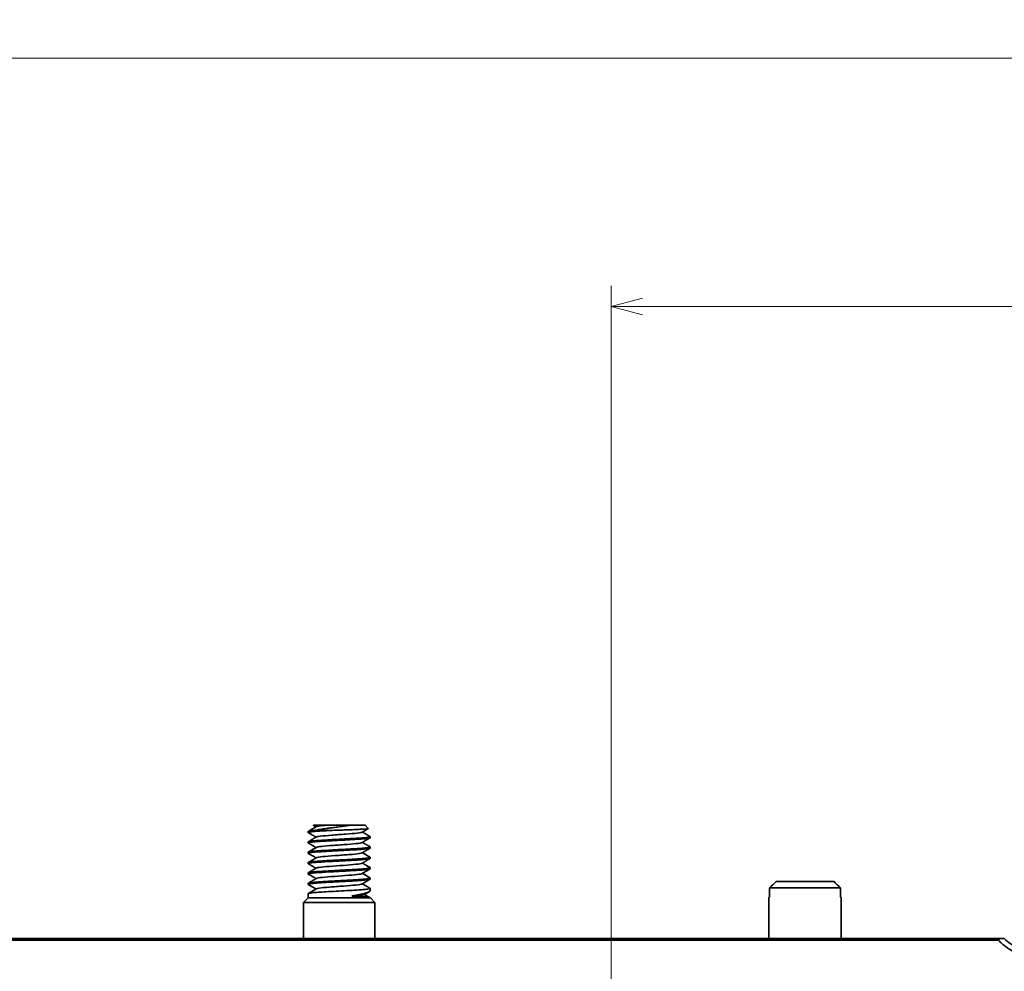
# Model space of a CAD drawing. Header units: millimetres. Extents: x 31 to 1647, y 187 to 975.
# Tile 76 of 151: x 1103 to 1198, y 728 to 820. Entities that reach past the tile are written whole.
import ezdxf

# ---------------------------------------------------------------- set-up
doc = ezdxf.new("R2010")
doc.units = ezdxf.units.MM
doc.layers.add('1', color=7, linetype='Continuous', true_color=0xffffff)
doc.styles.add('kanji2', font='simplex.shx', dxfattribs={"bigfont": 'bigfont.shx'})
doc.dimstyles.get("Standard").update_dxf_attribs({"dimtxt": 0.18, "dimasz": 0.18, "dimexe": 0.18, "dimexo": 0.0625, "dimgap": 0.09, "dimtad": 0, "dimtih": 1, "dimtoh": 1, "dimdec": 4, "dimzin": 0, "dimdsep": 46, "dimtxsty": 'Standard', "dimcen": 0.09, "dimadec": 0, "dimazin": 0, "dimtfac": 1, "dimtdec": 4, "dimtofl": 0, "dimtmove": 0, "dimatfit": 3, "dimfxl": 1, "dimtolj": 1, "dimtzin": 0, "dimarcsym": 0})

# ---------------------------------------------------------------- blocks, each defined once
blk = doc.blocks.new('_U13')
at = {"layer": '1', "color": 146, "lineweight": 13}
for p, q in [((1160.14034, 489.863674), (1160.14034, 794.404317)), ((1501.572678, 489.784801), (1501.572678, 794.404317)), ((1160.14034, 792.404317), (1163.140337, 793.208165)), ((1160.14034, 792.404317), (1501.572678, 792.404317)), ((1160.14034, 792.404317), (1163.140342, 791.600469)), ((1501.572678, 792.404317), (1498.572675, 793.208165)), ((1501.572678, 792.404317), (1498.572681, 791.600469))]:
    blk.add_line(p, q, dxfattribs=at)
at = {"layer": '1', "color": 146, "linetype": 'Continuous', "lineweight": 13, "insert": (1324.478493, 792.170809), "char_height": 3, "attachment_point": 7, "line_spacing_factor": 0.63253, "style": 'kanji2'}
blk.add_mtext('\\W0.9183;341.4', dxfattribs=at)
blk = doc.blocks.new('_Open')
at = {"color": 0, "linetype": 'ByBlock', "lineweight": -2}
for p, q in [((-1, 0.166667), (0, 0)), ((-1, -0.166667), (0, 0)), ((0, 0), (-1, 0))]:
    blk.add_line(p, q, dxfattribs=at)
blk = doc.blocks.new('_U14')
at = {"layer": '1', "color": 146, "lineweight": 13}
for p, q in [((1042.396509, 415.784238), (1042.396509, 818.404317)), ((1619.316509, 415.784238), (1619.316509, 818.404317)), ((1042.396509, 816.404317), (1045.396506, 817.208165)), ((1619.316509, 816.404317), (1616.316506, 817.208165)), ((1042.396509, 816.404317), (1619.316509, 816.404317)), ((1042.396509, 816.404317), (1045.396512, 815.600469)), ((1619.316509, 816.404317), (1616.316512, 815.600469))]:
    blk.add_line(p, q, dxfattribs=at)
at = {"layer": '1', "color": 146, "linetype": 'Continuous', "lineweight": 13, "insert": (1324.478493, 816.170809), "char_height": 3, "attachment_point": 7, "line_spacing_factor": 0.63253, "style": 'kanji2'}
blk.add_mtext('\\W0.9303;576.9', dxfattribs=at)

msp = doc.modelspace()

# ---------------------------------------------------------------- linework, layer by layer
at = {"layer": '1', "color": 18, "linetype": 'Continuous', "lineweight": 35}
for p, q in [((1131.3679, 742.3003), (1131.3629, 742.3043)), ((1136.3565, 742.3042), (1134.7961, 742.3042)), ((1136.666, 741.9948), (1136.3565, 742.3042)), ((1130.8565, 741.7039), (1130.8565, 741.6041)), ((1131.4342, 741.8042), (1132.9295, 741.8042)), ((1136.8565, 741.1043), (1136.8565, 741.2042)), ((1130.8565, 740.7042), (1130.8565, 740.6046)), ((1136.8565, 740.1045), (1136.8565, 740.2041)), ((1130.8565, 739.7033), (1130.8565, 739.6047)), ((1136.8565, 739.105), (1136.8565, 739.204)), ((1130.8565, 738.7035), (1130.8565, 738.605)), ((1136.8565, 738.1048), (1136.8565, 738.2035)), ((1130.8565, 737.7042), (1130.8565, 737.6047)), ((1130.8565, 736.704), (1130.8565, 736.605)), ((1136.8565, 737.1046), (1136.8565, 737.2037)), ((1182.2752, 736.2642), (1175.4378, 736.2642)), ((1175.4378, 736.2642), (1175.4378, 735.3642)), ((1176.0552, 736.8642), (1181.6578, 736.8642)), ((1182.2752, 735.3642), (1182.2752, 736.2642)), ((1130.8565, 735.3042), (1130.4065, 734.8542)), ((1130.8565, 735.7034), (1130.8565, 735.3042)), ((1130.8565, 735.3042), (1136.8542, 735.3042)), ((1136.845, 735.3103), (1136.3112, 735.6205)), ((1136.8565, 736.0102), (1136.8565, 736.2039)), ((1175.3565, 735.3642), (1175.3565, 731.3543)), ((1175.3565, 735.3642), (1175.4378, 735.3642)), ((1182.2752, 735.3642), (1182.3565, 735.3642)), ((1182.3565, 731.3543), (1182.3565, 735.3642)), ((1130.4065, 734.8542), (1130.4065, 731.3541)), ((1133.8565, 734.8542), (1130.4065, 734.8542)), ((1137.3065, 734.8542), (1133.8565, 734.8542)), ((1137.3065, 734.8542), (1136.8693, 735.2914)), ((1137.3065, 731.3541), (1137.3065, 734.8542)), ((1099.7306, 731.3542), (1197.531, 731.3542)), ((1099.7306, 731.2098), (1197.5348, 731.2116)), ((1148.0938, 731.3542), (1148.0934, 731.3545)), ((1197.531, 731.3542), (1197.6873, 731.3542)), ((1197.531, 731.3542), (1197.531, 731.2144))]:
    msp.add_line(p, q, dxfattribs=at)
for points, degree, knots in [([(1131.6532, 742.1737), (1131.6319, 742.1613), (1131.5858, 742.1345), (1131.5134, 742.0924), (1131.4342, 742.0464), (1131.3501, 741.9975), (1131.2615, 741.9461), (1131.1687, 741.8922), (1131.0715, 741.8358), (1130.9713, 741.7776), (1130.9035, 741.7383), (1130.8696, 741.7187)], 3, [0, 0, 0, 0, 0.0816475, 0.1763746, 0.2774332, 0.3848261, 0.4985564, 0.6164274, 0.7404171, 0.8705285, 1, 1, 1, 1]), ([(1131.3631, 742.3042), (1131.3749, 742.3042), (1131.5441, 742.3042), (1131.8553, 742.3042), (1132.0704, 742.3042), (1132.2894, 742.3042), (1132.5513, 742.3042)], 2, [0, 0, 0, 0.25, 0.5, 0.75, 0.75, 1, 1, 1]), ([(1131.3682, 742.3002), (1131.3745, 742.2965), (1131.3967, 742.2836), (1131.4329, 742.2626), (1131.4749, 742.2381), (1131.5105, 742.2174), (1131.54, 742.2003), (1131.5646, 742.186), (1131.5872, 742.1728), (1131.6053, 742.1623), (1131.6161, 742.1561), (1131.6194, 742.1541)], 3, [0, 0, 0, 0, 0.075344, 0.2649814, 0.4322342, 0.5771115, 0.6902663, 0.7846318, 0.8708989, 0.9601374, 1, 1, 1, 1]), ([(1134.7963, 742.304), (1134.7611, 742.2979), (1134.6905, 742.2857), (1134.581, 742.2675), (1134.4689, 742.2495), (1134.3544, 742.2317), (1134.2377, 742.214), (1134.0707, 742.1893), (1133.8497, 742.1575), (1133.5745, 742.1194), (1133.2979, 742.0808), (1132.9646, 742.0346), (1132.5777, 741.9816), (1132.245, 741.935), (1131.9788, 741.8952), (1131.7812, 741.8639), (1131.5887, 741.8318), (1131.481, 741.8125), (1131.4342, 741.8042)], 3, [0, 0, 0, 0, 0.0332352, 0.0665218, 0.0998559, 0.1332332, 0.1666498, 0.2001016, 0.2745606, 0.3500678, 0.4251942, 0.4999946, 0.623561, 0.7496674, 0.7956473, 0.874809, 0.9455488, 1, 1, 1, 1]), ([(1131.6529, 742.1739), (1131.6531, 742.174), (1131.6533, 742.1741), (1131.6723, 742.1851), (1131.7068, 742.1959), (1131.8048, 742.2176), (1131.8683, 742.2284), (1132.0221, 742.2501), (1132.1124, 742.2609), (1132.3159, 742.2826), (1132.4291, 742.2934), (1132.5513, 742.3043)], 3, [0, 0, 0, 0, 0.0022449, 0.0022449, 0.2516837, 0.2516837, 0.5011225, 0.5011225, 0.7505612, 0.7505612, 1, 1, 1, 1]), ([(1132.5513, 742.3042), (1132.7692, 742.3042), (1133.0414, 742.3042), (1133.3071, 742.3042), (1133.6044, 742.3042), (1133.896, 742.3042), (1134.2015, 742.3042), (1134.5044, 742.3042), (1134.7961, 742.3042)], 2, [0, 0, 0, 0.25, 0.25, 0.5, 0.5, 0.75, 0.75, 1, 1, 1]), ([(1136.6667, 741.9947), (1136.6676, 741.9938), (1136.6682, 741.9928), (1136.6699, 741.9862), (1136.6574, 741.9805), (1136.58, 741.9635), (1136.4749, 741.9521), (1136.2443, 741.935), (1136.1552, 741.9294), (1135.9541, 741.918), (1135.8423, 741.9123), (1135.4781, 741.8952), (1135.1971, 741.8839), (1134.8167, 741.8696), (1134.7391, 741.8668), (1134.5816, 741.8611), (1134.5016, 741.8583), (1134.2589, 741.8497), (1134.0934, 741.8441), (1133.5929, 741.827), (1133.254, 741.8156), (1132.9295, 741.8042)], 3, [0, 0, 0, 0, 0.0145577, 0.0145577, 0.1041433, 0.1041433, 0.2833147, 0.2833147, 0.3729003, 0.3729003, 0.462486, 0.462486, 0.6416573, 0.6416573, 0.6864502, 0.6864502, 0.731243, 0.731243, 0.8208287, 0.8208287, 1, 1, 1, 1]), ([(1136.0604, 741.6348), (1136.1262, 741.6731), (1136.2576, 741.7495), (1136.455, 741.8641), (1136.59, 741.9425), (1136.6592, 741.9826), (1136.6625, 741.9845)], 3, [0, 0, 0, 0, 0.3276076, 0.655403, 0.9833998, 1, 1, 1, 1]), ([(1136.8565, 741.1042), (1136.8564, 741.093), (1136.8058, 741.0688), (1136.5606, 741.0294), (1136.1243, 740.9889), (1135.5397, 740.9488), (1135.0179, 740.9169), (1134.6519, 740.8971), (1134.4029, 740.8838), (1133.9588, 740.8603), (1133.3132, 740.8254), (1132.7211, 740.7933), (1132.2687, 740.7664), (1131.8495, 740.7389), (1131.391, 740.7032), (1131.0852, 740.6701), (1130.9332, 740.6424), (1130.8539, 740.6178), (1130.8508, 740.6008), (1130.8687, 740.5904)], 3, [0, 0, 0, 0, 0.0660689, 0.1452652, 0.2244957, 0.3039514, 0.3830915, 0.4029572, 0.4227551, 0.4624757, 0.5416962, 0.6210193, 0.6528996, 0.7004572, 0.7797105, 0.8588832, 0.8986668, 0.9383514, 1, 1, 1, 1]), ([(1132.9295, 741.8043), (1132.8891, 741.802), (1132.7948, 741.7967), (1132.6366, 741.7877), (1132.444, 741.7766), (1132.2223, 741.7633), (1131.9441, 741.7452), (1131.6732, 741.7252), (1131.4105, 741.7031), (1131.1384, 741.6762), (1130.9497, 741.649), (1130.8648, 741.6208), (1130.8517, 741.6036), (1130.8629, 741.5934), (1130.8688, 741.59)], 3, [0, 0, 0, 0, 0.0316993, 0.0740135, 0.1269575, 0.1905479, 0.264486, 0.3807583, 0.4643085, 0.5709751, 0.7609995, 0.8561551, 0.9514921, 1, 1, 1, 1]), ([(1130.8564, 740.7041), (1130.8564, 740.7083), (1130.8668, 740.7223), (1130.9322, 740.7419), (1131.1201, 740.7733), (1131.4775, 740.8114), (1132.1434, 740.8588), (1132.9573, 740.9063), (1133.706, 740.9457), (1134.3018, 740.9771), (1134.7395, 741.002), (1135.1569, 741.0249), (1135.6748, 741.056), (1136.1205, 741.0889), (1136.4581, 741.1202), (1136.7203, 741.1507), (1136.8621, 741.185), (1136.8594, 741.2094), (1136.8442, 741.2182)], 3, [0, 0, 0, 0, 0.0241132, 0.0829345, 0.1166545, 0.2088788, 0.3011497, 0.3933814, 0.4856594, 0.5322002, 0.5781508, 0.62449, 0.6706499, 0.7629152, 0.8092258, 0.8554667, 0.9477651, 1, 1, 1, 1]), ([(1130.8565, 741.7039), (1130.8568, 741.7177), (1130.903, 741.7365), (1131.0098, 741.7552), (1131.0737, 741.765), (1131.1098, 741.7699), (1131.2297, 741.7846), (1131.3252, 741.7944), (1131.4342, 741.8042)], 3, [0, 0, 0, 0, 0.4144771, 0.5608578, 0.5608578, 0.7072385, 0.7072385, 1, 1, 1, 1]), ([(1130.869, 741.5898), (1130.9026, 741.5704), (1130.9698, 741.5314), (1131.0688, 741.474), (1131.1641, 741.4187), (1131.2537, 741.3667), (1131.3279, 741.3237), (1131.387, 741.2893), (1131.431, 741.2638), (1131.4696, 741.2413), (1131.5025, 741.2222), (1131.5298, 741.2063), (1131.5486, 741.1954), (1131.5619, 741.1877), (1131.573, 741.1812), (1131.5877, 741.1727), (1131.6036, 741.1634), (1131.6145, 741.1571), (1131.6194, 741.1542)], 3, [0, 0, 0, 0, 0.1340355, 0.2686941, 0.3956906, 0.5150292, 0.626714, 0.6923337, 0.7513324, 0.8027824, 0.8466863, 0.8830465, 0.9118652, 0.9217491, 0.9364531, 0.9560648, 0.9805833, 1, 1, 1, 1]), ([(1131.6527, 741.1736), (1131.6295, 741.1601), (1131.5852, 741.1343), (1131.5215, 741.0973), (1131.4637, 741.0637), (1131.4116, 741.0335), (1131.3655, 741.0066), (1131.3251, 740.9832), (1131.2906, 740.9632), (1131.2617, 740.9464), (1131.2346, 740.9306), (1131.2057, 740.9139), (1131.1716, 740.8941), (1131.1322, 740.8713), (1131.0879, 740.8455), (1131.0387, 740.817), (1130.9846, 740.7856), (1130.9275, 740.7525), (1130.8884, 740.7298), (1130.869, 740.7186)], 3, [0, 0, 0, 0, 0.0886865, 0.1699439, 0.2437648, 0.3101425, 0.3690714, 0.4205472, 0.4645673, 0.501132, 0.5314699, 0.5682337, 0.6117214, 0.6619359, 0.7188798, 0.7813605, 0.8503393, 0.9258202, 1, 1, 1, 1]), ([(1131.6526, 741.1735), (1131.6976, 741.1998), (1132.002, 741.2589), (1133.0797, 741.351), (1134.5257, 741.4498), (1135.671, 741.5444), (1136.011, 741.6061), (1136.0604, 741.6348)], 3, [0, 0, 0, 0, 0.1706057, 0.3847932, 0.5989807, 0.8131683, 1, 1, 1, 1]), ([(1136.0602, 740.6349), (1136.0761, 740.6441), (1136.1061, 740.6616), (1136.1483, 740.6862), (1136.1851, 740.7075), (1136.2163, 740.7257), (1136.2421, 740.7407), (1136.2624, 740.7524), (1136.2771, 740.761), (1136.288, 740.7673), (1136.2974, 740.7728), (1136.3081, 740.779), (1136.3212, 740.7866), (1136.3378, 740.7963), (1136.359, 740.8086), (1136.3853, 740.8238), (1136.4166, 740.842), (1136.4531, 740.8632), (1136.4947, 740.8874), (1136.5414, 740.9145), (1136.5932, 740.9445), (1136.6502, 740.9776), (1136.7122, 741.0136), (1136.7775, 741.0514), (1136.822, 741.0773), (1136.8442, 741.0901)], 3, [0, 0, 0, 0, 0.0609017, 0.1147996, 0.1616898, 0.2015689, 0.2344339, 0.2602823, 0.2791123, 0.2909223, 0.3018828, 0.3152898, 0.3315602, 0.3520642, 0.3790477, 0.4125445, 0.4525559, 0.4990837, 0.5521295, 0.6116956, 0.6777844, 0.7503985, 0.8295409, 0.9152152, 1, 1, 1, 1]), ([(1136.8443, 741.2182), (1136.8283, 741.2275), (1136.796, 741.2463), (1136.7489, 741.2736), (1136.7048, 741.2992), (1136.6654, 741.322), (1136.6308, 741.3421), (1136.601, 741.3594), (1136.5759, 741.3739), (1136.5556, 741.3857), (1136.5401, 741.3947), (1136.5294, 741.401), (1136.5223, 741.4051), (1136.5158, 741.4088), (1136.5072, 741.4138), (1136.495, 741.4209), (1136.4781, 741.4307), (1136.4562, 741.4434), (1136.429, 741.4592), (1136.3976, 741.4775), (1136.3619, 741.4982), (1136.318, 741.5237), (1136.2652, 741.5543), (1136.2027, 741.5907), (1136.1448, 741.6243), (1136.1077, 741.6459), (1136.0936, 741.6541)], 3, [0, 0, 0, 0, 0.0640038, 0.1291508, 0.1879398, 0.2403729, 0.2864519, 0.3261787, 0.3595545, 0.3865805, 0.4072577, 0.4215868, 0.4295684, 0.4356403, 0.4475551, 0.4638338, 0.484476, 0.5149605, 0.5512209, 0.5931351, 0.6407011, 0.6939163, 0.7683748, 0.8516482, 0.9437288, 1, 1, 1, 1]), ([(1136.8565, 740.1046), (1136.8565, 740.1004), (1136.8431, 740.0828), (1136.7197, 740.0513), (1136.4303, 740.0164), (1136.1175, 739.9902), (1135.7554, 739.9634), (1135.2198, 739.9279), (1134.4886, 739.8885), (1133.7165, 739.847), (1132.9535, 739.8061), (1132.3658, 739.7731), (1131.9493, 739.7451), (1131.5744, 739.7175), (1131.1946, 739.6848), (1130.9131, 739.6429), (1130.8443, 739.612), (1130.8618, 739.5945), (1130.8689, 739.5904)], 3, [0, 0, 0, 0, 0.0247182, 0.1039491, 0.1831383, 0.2229213, 0.2625384, 0.3418694, 0.4211127, 0.5003023, 0.5795284, 0.6588555, 0.6984884, 0.7382761, 0.8174686, 0.8966845, 0.9760036, 1, 1, 1, 1]), ([(1130.8569, 739.7043), (1130.8568, 739.7093), (1130.868, 739.7223), (1130.9337, 739.7423), (1131.1204, 739.7737), (1131.4322, 739.8067), (1131.8462, 739.8376), (1132.3192, 739.8684), (1132.8691, 739.9014), (1133.4537, 739.9329), (1133.9018, 739.9557), (1134.349, 739.9799), (1134.9295, 740.0124), (1135.606, 740.0505), (1136.2608, 740.0996), (1136.7039, 740.1457), (1136.8484, 740.1827), (1136.8595, 740.2065), (1136.8511, 740.2146), (1136.8446, 740.2183)], 3, [0, 0, 0, 0, 0.0289836, 0.0752515, 0.1214432, 0.2136541, 0.2599871, 0.3061423, 0.3984047, 0.444657, 0.4909378, 0.5371168, 0.5834408, 0.6756621, 0.7678668, 0.8600649, 0.9522681, 0.9779468, 1, 1, 1, 1]), ([(1131.6526, 740.1737), (1131.6126, 740.1504), (1131.531, 740.103), (1131.4064, 740.0306), (1131.2771, 739.9555), (1131.1432, 739.8778), (1131.0065, 739.7985), (1130.9145, 739.7451), (1130.8687, 739.7186)], 3, [0, 0, 0, 0, 0.1531598, 0.3122114, 0.4771553, 0.6479919, 0.8247213, 1, 1, 1, 1]), ([(1130.869, 740.5902), (1130.8884, 740.5789), (1130.927, 740.5565), (1130.9827, 740.5242), (1131.0341, 740.4944), (1131.0792, 740.4682), (1131.118, 740.4457), (1131.1506, 740.4268), (1131.1769, 740.4115), (1131.197, 740.3999), (1131.2104, 740.3921), (1131.2194, 740.3868), (1131.2269, 740.3825), (1131.2359, 740.3773), (1131.2497, 740.3693), (1131.269, 740.358), (1131.295, 740.343), (1131.3252, 740.3255), (1131.3596, 740.3055), (1131.402, 740.2809), (1131.4531, 740.2511), (1131.5139, 740.2158), (1131.5701, 740.1831), (1131.606, 740.1622), (1131.6194, 740.1544)], 3, [0, 0, 0, 0, 0.0773165, 0.1539185, 0.2221877, 0.2821273, 0.3337404, 0.3770292, 0.4119959, 0.438642, 0.4569689, 0.4654816, 0.4747021, 0.486855, 0.5019861, 0.5314068, 0.5661291, 0.6062885, 0.6519807, 0.7032703, 0.7753208, 0.8562498, 0.9460993, 1, 1, 1, 1]), ([(1131.6526, 740.1737), (1131.7045, 740.2039), (1132.066, 740.267), (1133.2504, 740.363), (1134.6949, 740.4618), (1135.7328, 740.5525), (1136.0176, 740.6101), (1136.0602, 740.6349)], 3, [0, 0, 0, 0, 0.1963127, 0.4105444, 0.624776, 0.8390077, 1, 1, 1, 1]), ([(1136.0597, 739.6348), (1136.0883, 739.6514), (1136.1433, 739.6834), (1136.2225, 739.7295), (1136.2955, 739.7719), (1136.362, 739.8105), (1136.4221, 739.8455), (1136.4759, 739.8767), (1136.5264, 739.906), (1136.5741, 739.9337), (1136.6194, 739.9599), (1136.6516, 739.9786), (1136.6721, 739.9905), (1136.682, 739.9963), (1136.6909, 740.0014), (1136.6989, 740.0061), (1136.7076, 740.0111), (1136.7192, 740.0179), (1136.7354, 740.0272), (1136.7566, 740.0396), (1136.783, 740.0549), (1136.8122, 740.0718), (1136.8325, 740.0836), (1136.8424, 740.0893)], 3, [0, 0, 0, 0, 0.1094894, 0.2108333, 0.3040227, 0.3890493, 0.4659056, 0.5345848, 0.5952795, 0.6593633, 0.7172139, 0.7688284, 0.7829699, 0.7957248, 0.8069861, 0.8167537, 0.8263971, 0.8404959, 0.8611358, 0.8883176, 0.9220424, 0.9623111, 1, 1, 1, 1]), ([(1136.844, 740.2187), (1136.8197, 740.2328), (1136.7707, 740.2612), (1136.6987, 740.303), (1136.6298, 740.3429), (1136.5662, 740.3798), (1136.5079, 740.4136), (1136.4551, 740.4443), (1136.4076, 740.4719), (1136.3651, 740.4966), (1136.3285, 740.5178), (1136.2974, 740.5358), (1136.2714, 740.551), (1136.2481, 740.5645), (1136.2266, 740.577), (1136.2086, 740.5875), (1136.1938, 740.596), (1136.1821, 740.6029), (1136.1706, 740.6096), (1136.1575, 740.6172), (1136.1409, 740.6268), (1136.1191, 740.6395), (1136.1027, 740.649), (1136.0936, 740.6543)], 3, [0, 0, 0, 0, 0.0972588, 0.1958808, 0.2876226, 0.3724874, 0.450478, 0.5203873, 0.5836707, 0.6403303, 0.6903684, 0.7301132, 0.7643891, 0.7945855, 0.8232307, 0.8503784, 0.8665853, 0.8822075, 0.897245, 0.912662, 0.9344507, 0.9636437, 1, 1, 1, 1]), ([(1130.8564, 738.7038), (1130.8565, 738.7098), (1130.8674, 738.7206), (1130.9292, 738.7419), (1131.0636, 738.7651), (1131.3015, 738.7923), (1131.6542, 738.825), (1132.2245, 738.8631), (1132.857, 738.9005), (1133.4373, 738.9319), (1134.0354, 738.963), (1134.6408, 738.9958), (1135.195, 739.0274), (1135.7133, 739.0585), (1136.291, 739.1015), (1136.7211, 739.1487), (1136.8665, 739.1879), (1136.8564, 739.2112), (1136.8435, 739.2187)], 3, [0, 0, 0, 0, 0.0339485, 0.0605982, 0.1263844, 0.172519, 0.2188346, 0.3110084, 0.4031734, 0.429718, 0.4955559, 0.5877352, 0.6173533, 0.6801668, 0.7724003, 0.8646434, 0.9568537, 1, 1, 1, 1]), ([(1130.869, 739.5904), (1130.9331, 739.5532), (1131.0632, 739.4777), (1131.259, 739.3641), (1131.445, 739.256), (1131.5651, 739.1861), (1131.6195, 739.1545)], 3, [0, 0, 0, 0, 0.25647, 0.5196051, 0.7825636, 1, 1, 1, 1]), ([(1131.6531, 739.174), (1131.6305, 739.1609), (1131.5871, 739.1356), (1131.5245, 739.0992), (1131.467, 739.0658), (1131.4146, 739.0354), (1131.3677, 739.0081), (1131.326, 738.9839), (1131.2896, 738.9627), (1131.2582, 738.9445), (1131.2335, 738.9302), (1131.2149, 738.9194), (1131.202, 738.9119), (1131.1928, 738.9065), (1131.1862, 738.9027), (1131.1796, 738.8989), (1131.1698, 738.8932), (1131.1552, 738.8847), (1131.1357, 738.8734), (1131.1113, 738.8593), (1131.082, 738.8423), (1131.0478, 738.8224), (1131.0087, 738.7997), (1130.9647, 738.7742), (1130.9177, 738.7469), (1130.8854, 738.7282), (1130.8694, 738.7189)], 3, [0, 0, 0, 0, 0.0864391, 0.1663391, 0.239695, 0.3065022, 0.3667563, 0.4195521, 0.4660202, 0.5061582, 0.539837, 0.5605653, 0.5770878, 0.5894044, 0.5958814, 0.6022948, 0.6146504, 0.6332607, 0.6581263, 0.689248, 0.7266267, 0.7702638, 0.8201604, 0.8763184, 0.9387396, 1, 1, 1, 1]), ([(1131.6531, 739.174), (1131.655, 739.1751), (1131.7188, 739.2092), (1132.1509, 739.2762), (1133.4245, 739.375), (1134.8593, 739.4738), (1135.7888, 739.5604), (1136.0242, 739.6141), (1136.0598, 739.6348)], 3, [0, 0, 0, 0, 0.0074501, 0.2218584, 0.4362667, 0.6506751, 0.8650834, 1, 1, 1, 1]), ([(1136.8436, 739.219), (1136.8199, 739.2327), (1136.7686, 739.2625), (1136.6873, 739.3096), (1136.5979, 739.3615), (1136.5022, 739.417), (1136.4004, 739.4761), (1136.2925, 739.5388), (1136.1895, 739.5987), (1136.1225, 739.6376), (1136.0936, 739.6545)], 3, [0, 0, 0, 0, 0.0944581, 0.2055095, 0.324794, 0.4523035, 0.5880297, 0.7319639, 0.8840971, 1, 1, 1, 1]), ([(1130.8697, 738.5896), (1130.8632, 738.5934), (1130.8562, 738.5999), (1130.8563, 738.6117), (1130.8896, 738.6351), (1131.0805, 738.6718), (1131.571, 738.7192), (1132.2631, 738.7668), (1132.9588, 738.8069), (1133.5465, 738.8386), (1133.9952, 738.8617), (1134.4407, 738.8848), (1134.8735, 738.9102), (1135.2836, 738.9331), (1135.7871, 738.9642), (1136.2127, 738.9968), (1136.5271, 739.0291), (1136.7043, 739.0512), (1136.8181, 739.0755), (1136.8536, 739.0935), (1136.8565, 739.1032), (1136.8565, 739.105)], 3, [0, 0, 0, 0, 0.0215313, 0.0367656, 0.0677627, 0.1598462, 0.2519312, 0.3440177, 0.4361057, 0.4822693, 0.5284298, 0.5745951, 0.6207665, 0.6670286, 0.7131248, 0.8052576, 0.8514556, 0.8976476, 0.943745, 0.9900068, 1, 1, 1, 1]), ([(1136.8436, 738.2185), (1136.8474, 738.2163), (1136.8541, 738.2113), (1136.8602, 738.1986), (1136.8362, 738.1807), (1136.7456, 738.1588), (1136.5965, 738.1367), (1136.3921, 738.113), (1136.1364, 738.0893), (1135.7345, 738.0617), (1135.13, 738.0217), (1134.3031, 737.9778), (1133.4401, 737.9319), (1132.6114, 737.8859), (1132.0415, 737.8514), (1131.6023, 737.8196), (1131.1934, 737.7843), (1130.91, 737.7437), (1130.8574, 737.7147), (1130.8576, 737.7042)], 3, [0, 0, 0, 0, 0.0128159, 0.0287568, 0.0728479, 0.1169355, 0.1610184, 0.2051075, 0.2492087, 0.293301, 0.3813161, 0.4693596, 0.5573525, 0.6453081, 0.7332581, 0.76342, 0.8322033, 0.9393405, 1, 1, 1, 1]), ([(1130.87, 738.5896), (1130.8864, 738.5801), (1130.9193, 738.561), (1130.9669, 738.5333), (1131.0111, 738.5077), (1131.0498, 738.4852), (1131.0833, 738.4658), (1131.1113, 738.4496), (1131.1341, 738.4363), (1131.1526, 738.4256), (1131.1683, 738.4165), (1131.1825, 738.4083), (1131.1948, 738.4011), (1131.2042, 738.3956), (1131.2118, 738.3912), (1131.2197, 738.3866), (1131.2304, 738.3804), (1131.2463, 738.3712), (1131.2683, 738.3584), (1131.2972, 738.3416), (1131.3317, 738.3216), (1131.3717, 738.2983), (1131.4174, 738.2718), (1131.4686, 738.242), (1131.5254, 738.209), (1131.5764, 738.1793), (1131.6084, 738.1607), (1131.6197, 738.1541)], 3, [0, 0, 0, 0, 0.0656896, 0.1316791, 0.1905245, 0.2422274, 0.2867898, 0.324213, 0.3544985, 0.377884, 0.3983344, 0.4172656, 0.4344758, 0.4476897, 0.4549673, 0.4649885, 0.4792066, 0.4976212, 0.5287006, 0.567237, 0.613228, 0.6666705, 0.7275614, 0.7958968, 0.8716729, 0.9548853, 1, 1, 1, 1]), ([(1131.654, 738.1741), (1131.6278, 738.1588), (1131.5736, 738.1273), (1131.4893, 738.0782), (1131.3992, 738.0258), (1131.3104, 737.9742), (1131.2233, 737.9236), (1131.1389, 737.8746), (1131.0507, 737.8235), (1130.9607, 737.7712), (1130.9001, 737.7361), (1130.8701, 737.7187)], 3, [0, 0, 0, 0, 0.1006019, 0.2082677, 0.323067, 0.4450736, 0.5479224, 0.6554792, 0.767792, 0.8849132, 1, 1, 1, 1]), ([(1131.6539, 738.174), (1131.6758, 738.1868), (1131.8289, 738.2324), (1132.5478, 738.311), (1133.9398, 738.4098), (1135.3007, 738.5086), (1135.9232, 738.5835), (1136.0437, 738.6253), (1136.059, 738.6343)], 3, [0, 0, 0, 0, 0.0830107, 0.2976697, 0.5123286, 0.7269876, 0.9416466, 1, 1, 1, 1]), ([(1136.059, 738.6343), (1136.0822, 738.6478), (1136.1265, 738.6736), (1136.1901, 738.7106), (1136.2479, 738.7442), (1136.2999, 738.7744), (1136.3461, 738.8012), (1136.3864, 738.8247), (1136.4209, 738.8447), (1136.4498, 738.8615), (1136.4769, 738.8772), (1136.5058, 738.894), (1136.5399, 738.9138), (1136.5792, 738.9366), (1136.6235, 738.9624), (1136.6727, 738.9909), (1136.7268, 739.0223), (1136.7837, 739.0553), (1136.8227, 739.0779), (1136.8419, 739.0891)], 3, [0, 0, 0, 0, 0.0887313, 0.170029, 0.2438861, 0.3102964, 0.3692546, 0.4207566, 0.4647999, 0.5013842, 0.5317496, 0.568546, 0.6120683, 0.6623192, 0.7193016, 0.7818218, 0.8508418, 0.9263657, 1, 1, 1, 1]), ([(1136.8429, 738.2187), (1136.8094, 738.2382), (1136.7427, 738.2768), (1136.6452, 738.3335), (1136.5524, 738.3873), (1136.4663, 738.4373), (1136.3987, 738.4766), (1136.3486, 738.5057), (1136.3156, 738.5249), (1136.2873, 738.5413), (1136.264, 738.5549), (1136.2472, 738.5646), (1136.2359, 738.5712), (1136.2295, 738.5749), (1136.2247, 738.5777), (1136.2192, 738.5809), (1136.2103, 738.5861), (1136.1968, 738.594), (1136.1784, 738.6046), (1136.1553, 738.6181), (1136.1274, 738.6343), (1136.1062, 738.6466), (1136.0943, 738.6536), (1136.0932, 738.6542)], 3, [0, 0, 0, 0, 0.1341966, 0.266635, 0.3902848, 0.5051538, 0.611249, 0.6609545, 0.7055376, 0.7433641, 0.7744354, 0.7987529, 0.8105221, 0.8196538, 0.8242764, 0.8298695, 0.8416054, 0.859712, 0.8841882, 0.9150325, 0.9522428, 0.9958167, 1, 1, 1, 1]), ([(1130.8697, 737.5897), (1130.8676, 737.5908), (1130.8445, 737.6056), (1130.8749, 737.6343), (1131.0796, 737.6688), (1131.3527, 737.6977), (1131.6292, 737.7228), (1131.9554, 737.7459), (1132.4454, 737.7768), (1133.0071, 737.8094), (1133.5968, 737.8419), (1134.1943, 737.8713), (1134.9329, 737.9131), (1135.7224, 737.9589), (1136.3472, 738.0076), (1136.7592, 738.055), (1136.8564, 738.0879), (1136.8565, 738.1048)], 3, [0, 0, 0, 0, 0.0068003, 0.0858297, 0.1648551, 0.2110625, 0.2572744, 0.3035516, 0.3497217, 0.4419304, 0.4881513, 0.5343658, 0.6265203, 0.7186591, 0.8107924, 0.9029296, 1, 1, 1, 1]), ([(1136.844, 737.2182), (1136.8524, 737.2134), (1136.875, 737.1871), (1136.6913, 737.1393), (1135.9872, 737.0749), (1134.9404, 737.0107), (1133.7192, 736.9464), (1132.5201, 736.8822), (1131.536, 736.8181), (1130.97, 736.7586), (1130.8566, 736.7207), (1130.8565, 736.704)], 3, [0, 0, 0, 0, 0.0282731, 0.1531679, 0.2780624, 0.4029566, 0.5278506, 0.6527443, 0.7776378, 0.902531, 1, 1, 1, 1]), ([(1130.8696, 737.5895), (1130.9351, 737.5516), (1131.0669, 737.4751), (1131.2639, 737.3607), (1131.4485, 737.2535), (1131.5666, 737.1848), (1131.6196, 737.154)], 3, [0, 0, 0, 0, 0.2617497, 0.5270142, 0.7881256, 1, 1, 1, 1]), ([(1131.6537, 737.1738), (1131.6825, 737.1906), (1131.8751, 737.2404), (1132.7002, 737.323), (1134.1178, 737.4218), (1135.438, 737.5206), (1135.9612, 737.5915), (1136.0509, 737.6293), (1136.0594, 737.6343)], 3, [0, 0, 0, 0, 0.1094409, 0.3240113, 0.5385816, 0.753152, 0.9677224, 1, 1, 1, 1]), ([(1136.0594, 737.6343), (1136.0995, 737.6576), (1136.1775, 737.703), (1136.2916, 737.7693), (1136.3995, 737.8321), (1136.5013, 737.8912), (1136.597, 737.9467), (1136.6864, 737.9986), (1136.7679, 738.0459), (1136.8195, 738.0758), (1136.8434, 738.0897)], 3, [0, 0, 0, 0, 0.1533781, 0.2989158, 0.4366035, 0.5664316, 0.6883906, 0.8024715, 0.9086659, 1, 1, 1, 1]), ([(1136.8436, 737.2183), (1136.8195, 737.2323), (1136.7676, 737.2623), (1136.686, 737.3097), (1136.5965, 737.3616), (1136.5009, 737.4171), (1136.3991, 737.4763), (1136.2912, 737.539), (1136.1886, 737.5986), (1136.122, 737.6374), (1136.0934, 737.654)], 3, [0, 0, 0, 0, 0.096258, 0.2072548, 0.3264783, 0.4539193, 0.5895683, 0.7334156, 0.8854514, 1, 1, 1, 1]), ([(1130.8692, 736.5904), (1130.8645, 736.5931), (1130.8479, 736.6064), (1130.8743, 736.6302), (1131.027, 736.6618), (1131.2917, 736.6934), (1131.7657, 736.7344), (1132.5003, 736.7816), (1133.4006, 736.8306), (1134.1214, 736.8685), (1134.6188, 736.8953), (1135.0051, 736.9172), (1135.3636, 736.9384), (1135.7185, 736.9607), (1136.0554, 736.9846), (1136.4318, 737.0169), (1136.7672, 737.0572), (1136.8565, 737.0886), (1136.8565, 737.1046), (1136.8565, 737.1047)], 3, [0, 0, 0, 0, 0.0157541, 0.0773479, 0.1389416, 0.2005352, 0.2621286, 0.378997, 0.4744074, 0.5482424, 0.6004112, 0.6308496, 0.6746445, 0.7233266, 0.7634023, 0.8158107, 0.9079054, 0.9999744, 1, 1, 1, 1]), ([(1130.8689, 736.5898), (1130.9063, 736.5681), (1130.9811, 736.5247), (1131.0917, 736.4606), (1131.1987, 736.3985), (1131.3001, 736.3396), (1131.3961, 736.2839), (1131.4865, 736.2313), (1131.5604, 736.1884), (1131.6041, 736.163), (1131.6195, 736.154)], 3, [0, 0, 0, 0, 0.1497011, 0.2994997, 0.4418652, 0.5768627, 0.7045553, 0.8250064, 0.9382822, 1, 1, 1, 1]), ([(1131.6537, 737.1739), (1131.6458, 737.1693), (1131.6315, 737.1609), (1131.6125, 737.1499), (1131.5975, 737.1411), (1131.5838, 737.1331), (1131.5666, 737.1232), (1131.5431, 737.1095), (1131.5123, 737.0916), (1131.4752, 737.07), (1131.4338, 737.046), (1131.3884, 737.0196), (1131.3394, 736.9911), (1131.2855, 736.9598), (1131.2265, 736.9255), (1131.1629, 736.8886), (1131.0948, 736.8491), (1131.0223, 736.807), (1130.9486, 736.7642), (1130.899, 736.7355), (1130.8752, 736.7217)], 3, [0, 0, 0, 0, 0.0305388, 0.0550108, 0.0734142, 0.0884035, 0.1079532, 0.1395611, 0.1791387, 0.2266881, 0.282212, 0.3387375, 0.4016698, 0.471012, 0.546767, 0.6289386, 0.7158923, 0.8090434, 0.9083967, 1, 1, 1, 1]), ([(1131.6532, 736.1737), (1131.6891, 736.1945), (1131.926, 736.2483), (1132.8591, 736.335), (1134.2944, 736.4338), (1135.5662, 736.5326), (1135.9954, 736.5995), (1136.0583, 736.6335), (1136.0601, 736.6345)], 3, [0, 0, 0, 0, 0.1357792, 0.3501506, 0.564522, 0.7788933, 0.9932647, 1, 1, 1, 1]), ([(1136.06, 736.6345), (1136.0711, 736.641), (1136.0917, 736.6529), (1136.1202, 736.6695), (1136.1437, 736.6832), (1136.1622, 736.6939), (1136.1758, 736.7018), (1136.1847, 736.707), (1136.1907, 736.7105), (1136.1971, 736.7142), (1136.2063, 736.7196), (1136.2191, 736.727), (1136.235, 736.7362), (1136.254, 736.7473), (1136.2762, 736.7602), (1136.305, 736.7769), (1136.3413, 736.798), (1136.386, 736.824), (1136.4363, 736.8532), (1136.4923, 736.8857), (1136.5535, 736.9213), (1136.62, 736.9598), (1136.6916, 737.0014), (1136.7667, 737.0449), (1136.8178, 737.0746), (1136.8433, 737.0894)], 3, [0, 0, 0, 0, 0.0426573, 0.0789907, 0.1089979, 0.1326771, 0.1500268, 0.161046, 0.1666414, 0.1732366, 0.1855335, 0.2018345, 0.2221401, 0.2464508, 0.2747672, 0.3070899, 0.3568436, 0.4138376, 0.4780743, 0.5495567, 0.628288, 0.7126729, 0.8040578, 0.9024472, 1, 1, 1, 1]), ([(1136.844, 736.2181), (1136.8216, 736.2311), (1136.7767, 736.2572), (1136.7112, 736.2952), (1136.6492, 736.3312), (1136.5923, 736.3642), (1136.5405, 736.3942), (1136.4938, 736.4214), (1136.4522, 736.4455), (1136.4157, 736.4667), (1136.3844, 736.4849), (1136.3581, 736.5001), (1136.337, 736.5124), (1136.3203, 736.5221), (1136.3072, 736.5297), (1136.2966, 736.5359), (1136.2872, 736.5414), (1136.2763, 736.5477), (1136.2616, 736.5563), (1136.2413, 736.568), (1136.2156, 736.583), (1136.1843, 736.6012), (1136.1476, 736.6225), (1136.1167, 736.6405), (1136.0981, 736.6513), (1136.0935, 736.654)], 3, [0, 0, 0, 0, 0.0897278, 0.1791838, 0.2618192, 0.3376377, 0.4066427, 0.468837, 0.5242233, 0.5728037, 0.6145803, 0.6495549, 0.6777288, 0.6991374, 0.7161257, 0.7301242, 0.7415684, 0.7538994, 0.7735602, 0.8005491, 0.8348641, 0.8765025, 0.9254613, 0.9817366, 1, 1, 1, 1]), ([(1136.8443, 736.2183), (1136.8525, 736.2135), (1136.8744, 736.1877), (1136.7004, 736.1415), (1136.0543, 736.0807), (1135.1349, 736.0222), (1134.0918, 735.9659), (1133.0653, 735.9119), (1132.168, 735.8602), (1131.4762, 735.8108), (1131.0291, 735.7636), (1130.8736, 735.7281), (1130.8566, 735.7083), (1130.8565, 735.7035)], 3, [0, 0, 0, 0, 0.0279742, 0.1503193, 0.2683065, 0.3819299, 0.4911837, 0.5960624, 0.6965605, 0.792673, 0.884395, 0.9717219, 1, 1, 1, 1]), ([(1131.6533, 736.1737), (1131.6307, 736.1605), (1131.5873, 736.1353), (1131.5247, 736.0989), (1131.4672, 736.0655), (1131.4148, 736.035), (1131.3679, 736.0077), (1131.3262, 735.9835), (1131.2898, 735.9624), (1131.2584, 735.9441), (1131.2337, 735.9298), (1131.2151, 735.919), (1131.2022, 735.9115), (1131.1929, 735.9062), (1131.1864, 735.9023), (1131.1798, 735.8985), (1131.17, 735.8929), (1131.1554, 735.8844), (1131.1359, 735.8731), (1131.1115, 735.8589), (1131.0822, 735.8419), (1131.048, 735.8221), (1131.0089, 735.7994), (1130.9649, 735.7739), (1130.9177, 735.7465), (1130.8852, 735.7276), (1130.869, 735.7182)], 3, [0, 0, 0, 0, 0.0863744, 0.1662167, 0.2395211, 0.306282, 0.3664946, 0.4192537, 0.4656883, 0.5057957, 0.5394475, 0.5601593, 0.5766692, 0.5889766, 0.595449, 0.6018558, 0.6141986, 0.6327905, 0.6576321, 0.6887245, 0.7260686, 0.7696659, 0.8195181, 0.8756269, 0.9379946, 1, 1, 1, 1]), ([(1135.0682, 735.4704), (1135.1195, 735.4792), (1135.2222, 735.4968), (1135.3708, 735.5231), (1135.5148, 735.5494), (1135.6535, 735.5757), (1135.7864, 735.602), (1135.9132, 735.6284), (1136.0334, 735.6547), (1136.1466, 735.681), (1136.2526, 735.7073), (1136.3509, 735.7336), (1136.4412, 735.7598), (1136.5233, 735.7861), (1136.5966, 735.8122), (1136.6885, 735.8501), (1136.7733, 735.8952), (1136.8308, 735.9443), (1136.8529, 735.9812), (1136.8565, 736.002), (1136.8565, 736.0102)], 3, [0, 0, 0, 0, 0.0489309, 0.0978617, 0.1467922, 0.1957226, 0.2446527, 0.2935826, 0.3425123, 0.3914418, 0.4403711, 0.4893002, 0.5382291, 0.5871578, 0.6360863, 0.6845307, 0.7953245, 0.8835135, 0.9540886, 1, 1, 1, 1]), ([(1135.0682, 735.4704), (1135.3654, 735.4891), (1135.8892, 735.5281), (1136.2078, 735.5729), (1136.2758, 735.599), (1136.2855, 735.6049)], 3, [0, 0, 0, 0, 0.4173845, 0.869556, 1, 1, 1, 1]), ([(1136.8542, 735.3042), (1136.8468, 735.3095), (1136.8279, 735.3229), (1136.7354, 735.3435), (1136.5733, 735.3661), (1136.3038, 735.3928), (1135.8307, 735.4278), (1135.3335, 735.4556), (1135.0682, 735.4704)], 3, [0, 0, 0, 0, 0.0934283, 0.2410807, 0.3573623, 0.4942093, 0.7301939, 1, 1, 1, 1]), ([(1136.2809, 735.6021), (1136.2992, 735.6132), (1136.3339, 735.6342), (1136.3833, 735.6641), (1136.4273, 735.6907), (1136.4658, 735.7139), (1136.4988, 735.7338), (1136.5253, 735.7498), (1136.5459, 735.7622), (1136.561, 735.7713), (1136.5728, 735.7784), (1136.5823, 735.7841), (1136.5904, 735.7889), (1136.5976, 735.7933), (1136.6059, 735.7983), (1136.6173, 735.8051), (1136.6334, 735.8148), (1136.6543, 735.8274), (1136.6801, 735.8428), (1136.7106, 735.8611), (1136.7343, 735.8753), (1136.7478, 735.8834), (1136.7495, 735.8844)], 3, [0, 0, 0, 0, 0.1172719, 0.2228716, 0.3167693, 0.3989374, 0.4693515, 0.5279901, 0.5688657, 0.6010676, 0.6247421, 0.6442215, 0.6614838, 0.6765281, 0.6904811, 0.71471, 0.7491443, 0.7937906, 0.8486569, 0.9137529, 0.9890903, 1, 1, 1, 1]), ([(1197.6885, 731.3542), (1197.6647, 731.3321), (1197.6398, 731.3088), (1197.5888, 731.2613), (1197.5627, 731.237), (1197.5366, 731.2127)], 3, [0, 0, 0, 0, 0.5, 0.5, 1, 1, 1, 1]), ([(1201.5572, 729.4747), (1201.5304, 729.4747), (1201.4757, 729.4751), (1201.3951, 729.4768), (1201.3043, 729.4802), (1201.207, 729.4855), (1201.1018, 729.4931), (1200.988, 729.5036), (1200.8646, 729.5178), (1200.7306, 729.5363), (1200.585, 729.5602), (1200.4268, 729.5908), (1200.255, 729.6295), (1200.0683, 729.6781), (1199.8655, 729.7389), (1199.6454, 729.8147), (1199.4065, 729.9089), (1199.1477, 730.026), (1198.868, 730.1711), (1198.5661, 730.3519), (1198.2442, 730.5747), (1197.8953, 730.8587), (1197.6597, 731.085), (1197.5409, 731.2124), (1197.539, 731.2145), (1197.5371, 731.2165)], 3, [0, 0, 0, 0, 0.0470693, 0.0946771, 0.1422849, 0.1898926, 0.2375004, 0.2851082, 0.332716, 0.3803238, 0.4279316, 0.4755394, 0.5231472, 0.570755, 0.6183628, 0.6659706, 0.7135783, 0.7611861, 0.8087939, 0.8564017, 0.9040095, 0.9516173, 0.9992251, 0.9992251, 1, 1, 1, 1]), ([(1197.6883, 731.3542), (1197.8516, 731.3542), (1197.9627, 731.3542), (1198.0232, 731.3542), (1198.0602, 731.3542), (1198.0995, 731.3542), (1198.104, 731.3542)], 2, [0, 0, 0, 0.4998416, 0.4998416, 0.7499674, 0.7499674, 1, 1, 1]), ([(1201.5568, 729.9747), (1201.556, 729.9747), (1201.1954, 729.9745), (1200.5569, 730.0434), (1199.6113, 730.3368), (1198.796, 730.7576), (1198.3162, 731.1714), (1198.1041, 731.3543)], 3, [0, 0, 0, 0, 0.0006248, 0.2844227, 0.501281, 0.7795389, 1, 1, 1, 1])]:
    msp.add_open_spline(points, degree=degree, knots=knots, dxfattribs=at)
for points in [[(1175.4378, 736.2642), (1175.6431, 736.4648), (1175.8488, 736.6649), (1176.0552, 736.8642)], [(1181.6578, 736.8642), (1181.8642, 736.6649), (1182.0699, 736.4648), (1182.2752, 736.2642)], [(1136.8555, 735.3042), (1136.8551, 735.3042), (1136.8547, 735.3042), (1136.8542, 735.3042)], [(1136.8692, 735.2906), (1136.8663, 735.2936), (1136.8632, 735.2966), (1136.8602, 735.2996)]]:
    msp.add_open_spline(points, degree=3, dxfattribs=at)

# ---------------------------------------------------------------- dimensions: what is measured, and where the dimension line sits
at = {"layer": '1', "color": 146, "linetype": 'Continuous', "lineweight": 13}
for base, p1, p2, picture, middle in [((1619.3165, 816.4043), (1042.3965, 415.7842), (1619.3165, 415.7842), '_U14', (1330.8565, 816.4043)), ((1501.5727, 792.4043), (1160.1403, 489.8637), (1501.5727, 489.7848), '_U13', (1330.8565, 792.4043))]:
    dim = msp.add_linear_dim(base=base, p1=p1, p2=p2, dimstyle='Standard', override={"dimtxt": 3, "dimasz": 3, "dimexe": 2, "dimexo": 0, "dimgap": 0.6, "dimtad": 1, "dimtih": 1, "dimtoh": 0, "dimdec": 1, "dimlfac": 1, "dimzin": 8, "dimdsep": 46, "dimlunit": 2, "dimtxsty": 'kanji2', "dimblk1": 'Open', "dimblk2": 'Open', "dimsah": 1, "dimse1": 0, "dimse2": 0, "dimsd1": 0, "dimsd2": 0, "dimclrd": 146, "dimclre": 146, "dimclrt": 146, "dimtol": 0, "dimtm": -0.1, "dimtfac": 0.833333, "dimtdec": 2, "dimtofl": 1, "dimtmove": 0, "dimtzin": 8, "dimlwd": 13, "dimlwe": 13}, dxfattribs=at)
    dim.commit()
    dim.dimension.update_dxf_attribs({"geometry": picture, "text_midpoint": middle, "dimtype": 160})

doc.saveas('drawing.dxf')
